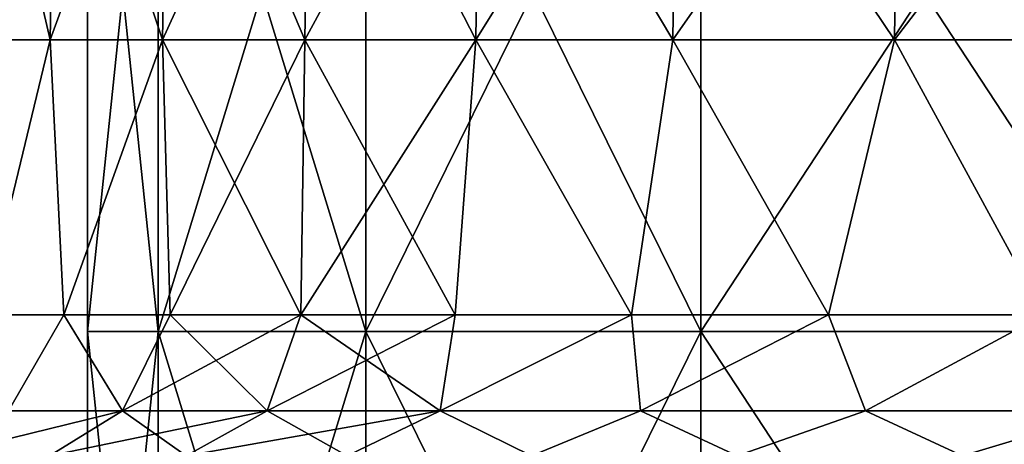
# Model space of a CAD drawing. Extents: x -65 to 803, y -691 to 80.
# Tile 110 of 256: x -39.94 to -26.28, y 63.45 to 69.35. Entities that reach past the tile are written whole.
import ezdxf

# ---------------------------------------------------------------- set-up
doc = ezdxf.new("R2010")
doc.units = 0
doc.header["$LTSCALE"] = 101.851852
for name, color, linetype in [('597', 7, 'CONTINUOUS'), ('604', 7, 'CONTINUOUS'), ('605', 7, 'CONTINUOUS'), ('606', 7, 'CONTINUOUS'), ('607', 7, 'CONTINUOUS')]:
    doc.layers.add(name, color=color, linetype=linetype)

msp = doc.modelspace()

# ---------------------------------------------------------------- linework, layer by layer
at = {"layer": '597', "linetype": 'CONTINUOUS'}
for points in [[(-38.022, 65.017, -8.678), (-39, 65.017), (-38.022, 74.441, -8.678), (-38.022, 65.017, -8.678)], [(-39, 65.017), (-38.022, 65.017, 8.678), (-39, 74.441), (-39, 65.017)], [(-38.022, 74.441, -8.678), (-39, 65.017), (-39, 74.441), (-38.022, 74.441, -8.678)], [(-39, 74.441), (-38.022, 65.017, 8.678), (-38.022, 74.441, 8.678), (-39, 74.441)], [(-35.138, 65.017, -16.921), (-38.022, 65.017, -8.678), (-35.138, 74.441, -16.921), (-35.138, 65.017, -16.921)], [(-35.138, 74.441, -16.921), (-38.022, 65.017, -8.678), (-38.022, 74.441, -8.678), (-35.138, 74.441, -16.921)], [(-38.022, 65.017, 8.678), (-35.138, 65.017, 16.921), (-38.022, 74.441, 8.678), (-38.022, 65.017, 8.678)], [(-38.022, 74.441, 8.678), (-35.138, 65.017, 16.921), (-35.138, 74.441, 16.921), (-38.022, 74.441, 8.678)], [(-30.491, 65.017, -24.316), (-35.138, 65.017, -16.921), (-30.491, 74.441, -24.316), (-30.491, 65.017, -24.316)], [(-30.491, 74.441, -24.316), (-35.138, 65.017, -16.921), (-35.138, 74.441, -16.921), (-30.491, 74.441, -24.316)], [(-35.138, 65.017, 16.921), (-30.491, 65.017, 24.316), (-35.138, 74.441, 16.921), (-35.138, 65.017, 16.921)], [(-35.138, 74.441, 16.921), (-30.491, 65.017, 24.316), (-30.491, 74.441, 24.316), (-35.138, 74.441, 16.921)], [(-24.316, 65.017, -30.491), (-30.491, 65.017, -24.316), (-24.316, 74.441, -30.491), (-24.316, 65.017, -30.491)], [(-24.316, 74.441, -30.491), (-30.491, 65.017, -24.316), (-30.491, 74.441, -24.316), (-24.316, 74.441, -30.491)], [(-30.491, 65.017, 24.316), (-24.316, 65.017, 30.491), (-30.491, 74.441, 24.316), (-30.491, 65.017, 24.316)], [(-30.491, 74.441, 24.316), (-24.316, 65.017, 30.491), (-24.316, 74.441, 30.491), (-30.491, 74.441, 24.316)], [(-38.022, 55.593, -8.678), (-39, 55.593), (-38.022, 65.017, -8.678), (-38.022, 55.593, -8.678)], [(-39, 55.593), (-38.022, 55.593, 8.678), (-39, 65.017), (-39, 55.593)], [(-38.022, 65.017, -8.678), (-39, 55.593), (-39, 65.017), (-38.022, 65.017, -8.678)], [(-39, 65.017), (-38.022, 55.593, 8.678), (-38.022, 65.017, 8.678), (-39, 65.017)], [(-35.138, 55.593, -16.921), (-38.022, 55.593, -8.678), (-35.138, 65.017, -16.921), (-35.138, 55.593, -16.921)], [(-35.138, 65.017, -16.921), (-38.022, 55.593, -8.678), (-38.022, 65.017, -8.678), (-35.138, 65.017, -16.921)], [(-38.022, 55.593, 8.678), (-35.138, 55.593, 16.921), (-38.022, 65.017, 8.678), (-38.022, 55.593, 8.678)], [(-38.022, 65.017, 8.678), (-35.138, 55.593, 16.921), (-35.138, 65.017, 16.921), (-38.022, 65.017, 8.678)], [(-30.491, 55.593, -24.316), (-35.138, 55.593, -16.921), (-30.491, 65.017, -24.316), (-30.491, 55.593, -24.316)], [(-30.491, 65.017, -24.316), (-35.138, 55.593, -16.921), (-35.138, 65.017, -16.921), (-30.491, 65.017, -24.316)], [(-35.138, 55.593, 16.921), (-30.491, 55.593, 24.316), (-35.138, 65.017, 16.921), (-35.138, 55.593, 16.921)], [(-35.138, 65.017, 16.921), (-30.491, 55.593, 24.316), (-30.491, 65.017, 24.316), (-35.138, 65.017, 16.921)], [(-24.316, 55.593, -30.491), (-30.491, 55.593, -24.316), (-24.316, 65.017, -30.491), (-24.316, 55.593, -30.491)], [(-24.316, 65.017, -30.491), (-30.491, 55.593, -24.316), (-30.491, 65.017, -24.316), (-24.316, 65.017, -30.491)], [(-30.491, 55.593, 24.316), (-24.316, 55.593, 30.491), (-30.491, 65.017, 24.316), (-30.491, 55.593, 24.316)], [(-30.491, 65.017, 24.316), (-24.316, 55.593, 30.491), (-24.316, 65.017, 30.491), (-30.491, 65.017, 24.316)]]:
    msp.add_3dface(points, dxfattribs=at)
at = {"layer": '604', "color": 7, "linetype": 'CONTINUOUS'}
for points in [[(-35.985, 69.067, 20.776), (-33.616, 69.067, 24.423), (-35.917, 73.553, 20.737), (-35.985, 69.067, 20.776)], [(-35.917, 73.553, 20.737), (-33.616, 69.067, 24.423), (-33.553, 73.553, 24.377), (-35.917, 73.553, 20.737)], [(-33.616, 69.067, 24.423), (-30.879, 69.067, 27.804), (-33.553, 73.553, 24.377), (-33.616, 69.067, 24.423)], [(-33.553, 73.553, 24.377), (-30.879, 69.067, 27.804), (-30.821, 73.553, 27.751), (-33.553, 73.553, 24.377)], [(-30.879, 69.067, 27.804), (-27.804, 69.067, 30.879), (-30.821, 73.553, 27.751), (-30.879, 69.067, 27.804)], [(-30.821, 73.553, 27.751), (-27.804, 69.067, 30.879), (-27.751, 73.553, 30.821), (-30.821, 73.553, 27.751)], [(-27.804, 69.067, 30.879), (-24.423, 69.067, 33.616), (-27.751, 73.553, 30.821), (-27.804, 69.067, 30.879)], [(-27.751, 73.553, 30.821), (-24.423, 69.067, 33.616), (-24.377, 73.553, 33.553), (-27.751, 73.553, 30.821)], [(-35.985, 69.067, 20.776), (-36.043, 65.246, 20.809), (-33.901, 65.246, 24.141), (-35.985, 69.067, 20.776)], [(-33.616, 69.067, 24.423), (-35.985, 69.067, 20.776), (-33.901, 65.246, 24.141), (-33.616, 69.067, 24.423)], [(-31.453, 65.246, 27.254), (-33.616, 69.067, 24.423), (-33.901, 65.246, 24.141), (-31.453, 65.246, 27.254)], [(-30.879, 69.067, 27.804), (-33.616, 69.067, 24.423), (-31.453, 65.246, 27.254), (-30.879, 69.067, 27.804)], [(-28.72, 65.246, 30.121), (-30.879, 69.067, 27.804), (-31.453, 65.246, 27.254), (-28.72, 65.246, 30.121)], [(-27.804, 69.067, 30.879), (-30.879, 69.067, 27.804), (-28.72, 65.246, 30.121), (-27.804, 69.067, 30.879)], [(-25.727, 65.246, 32.714), (-27.804, 69.067, 30.879), (-28.72, 65.246, 30.121), (-25.727, 65.246, 32.714)], [(-24.423, 69.067, 33.616), (-27.804, 69.067, 30.879), (-25.727, 65.246, 32.714), (-24.423, 69.067, 33.616)]]:
    msp.add_3dface(points, dxfattribs=at)
at = {"layer": '605', "color": 7, "linetype": 'CONTINUOUS'}
for points in [[(-39.518, 69.067, -12.84), (-40.644, 69.067, -8.639), (-39.444, 73.553, -12.816), (-39.518, 69.067, -12.84)], [(-39.444, 73.553, -12.816), (-40.644, 69.067, -8.639), (-40.567, 73.553, -8.623), (-39.444, 73.553, -12.816)], [(-40.644, 69.067, 8.639), (-39.518, 69.067, 12.84), (-40.567, 73.553, 8.623), (-40.644, 69.067, 8.639)], [(-40.567, 73.553, 8.623), (-39.518, 69.067, 12.84), (-39.444, 73.553, 12.816), (-40.567, 73.553, 8.623)], [(-37.959, 69.067, -16.901), (-39.518, 69.067, -12.84), (-37.888, 73.553, -16.869), (-37.959, 69.067, -16.901)], [(-37.888, 73.553, -16.869), (-39.518, 69.067, -12.84), (-39.444, 73.553, -12.816), (-37.888, 73.553, -16.869)], [(-39.518, 69.067, 12.84), (-37.959, 69.067, 16.901), (-39.444, 73.553, 12.816), (-39.518, 69.067, 12.84)], [(-39.444, 73.553, 12.816), (-37.959, 69.067, 16.901), (-37.888, 73.553, 16.869), (-39.444, 73.553, 12.816)], [(-37.959, 69.067, 16.901), (-35.985, 69.067, 20.776), (-37.888, 73.553, 16.869), (-37.959, 69.067, 16.901)], [(-35.985, 69.067, -20.776), (-37.959, 69.067, -16.901), (-35.917, 73.553, -20.737), (-35.985, 69.067, -20.776)], [(-35.917, 73.553, -20.737), (-37.959, 69.067, -16.901), (-37.888, 73.553, -16.869), (-35.917, 73.553, -20.737)], [(-35.985, 69.067, 20.776), (-35.917, 73.553, 20.737), (-37.888, 73.553, 16.869), (-35.985, 69.067, 20.776)], [(-33.616, 69.067, -24.423), (-35.985, 69.067, -20.776), (-33.553, 73.553, -24.377), (-33.616, 69.067, -24.423)], [(-33.553, 73.553, -24.377), (-35.985, 69.067, -20.776), (-35.917, 73.553, -20.737), (-33.553, 73.553, -24.377)], [(-30.879, 69.067, -27.804), (-33.616, 69.067, -24.423), (-30.821, 73.553, -27.751), (-30.879, 69.067, -27.804)], [(-30.821, 73.553, -27.751), (-33.616, 69.067, -24.423), (-33.553, 73.553, -24.377), (-30.821, 73.553, -27.751)], [(-27.804, 69.067, -30.879), (-30.879, 69.067, -27.804), (-27.751, 73.553, -30.821), (-27.804, 69.067, -30.879)], [(-27.751, 73.553, -30.821), (-30.879, 69.067, -27.804), (-30.821, 73.553, -27.751), (-27.751, 73.553, -30.821)], [(-24.423, 69.067, -33.616), (-27.804, 69.067, -30.879), (-24.377, 73.553, -33.553), (-24.423, 69.067, -33.616)], [(-24.377, 73.553, -33.553), (-27.804, 69.067, -30.879), (-27.751, 73.553, -30.821), (-24.377, 73.553, -33.553)], [(-40.644, 69.067, 8.639), (-40.445, 65.246, 9.812), (-39.518, 69.067, 12.84), (-40.644, 69.067, 8.639)], [(-39.518, 69.067, -12.84), (-40.445, 65.246, -9.812), (-40.644, 69.067, -8.639), (-39.518, 69.067, -12.84)], [(-40.445, 65.246, 9.812), (-39.329, 65.246, 13.612), (-39.518, 69.067, 12.84), (-40.445, 65.246, 9.812)], [(-39.329, 65.246, -13.612), (-40.445, 65.246, -9.812), (-39.518, 69.067, -12.84), (-39.329, 65.246, -13.612)], [(-39.518, 69.067, 12.84), (-39.329, 65.246, 13.612), (-37.959, 69.067, 16.901), (-39.518, 69.067, 12.84)], [(-37.959, 69.067, -16.901), (-39.329, 65.246, -13.612), (-39.518, 69.067, -12.84), (-37.959, 69.067, -16.901)], [(-39.329, 65.246, 13.612), (-37.857, 65.246, 17.289), (-37.959, 69.067, 16.901), (-39.329, 65.246, 13.612)], [(-37.857, 65.246, -17.289), (-39.329, 65.246, -13.612), (-37.959, 69.067, -16.901), (-37.857, 65.246, -17.289)], [(-36.043, 65.246, 20.809), (-35.985, 69.067, 20.776), (-37.959, 69.067, 16.901), (-36.043, 65.246, 20.809)], [(-37.857, 65.246, 17.289), (-36.043, 65.246, 20.809), (-37.959, 69.067, 16.901), (-37.857, 65.246, 17.289)], [(-35.985, 69.067, -20.776), (-37.857, 65.246, -17.289), (-37.959, 69.067, -16.901), (-35.985, 69.067, -20.776)], [(-36.043, 65.246, -20.809), (-37.857, 65.246, -17.289), (-35.985, 69.067, -20.776), (-36.043, 65.246, -20.809)], [(-33.901, 65.246, -24.141), (-36.043, 65.246, -20.809), (-33.616, 69.067, -24.423), (-33.901, 65.246, -24.141)], [(-33.616, 69.067, -24.423), (-36.043, 65.246, -20.809), (-35.985, 69.067, -20.776), (-33.616, 69.067, -24.423)], [(-31.453, 65.246, -27.254), (-33.901, 65.246, -24.141), (-33.616, 69.067, -24.423), (-31.453, 65.246, -27.254)], [(-30.879, 69.067, -27.804), (-31.453, 65.246, -27.254), (-33.616, 69.067, -24.423), (-30.879, 69.067, -27.804)], [(-28.72, 65.246, -30.121), (-31.453, 65.246, -27.254), (-30.879, 69.067, -27.804), (-28.72, 65.246, -30.121)], [(-27.804, 69.067, -30.879), (-28.72, 65.246, -30.121), (-30.879, 69.067, -27.804), (-27.804, 69.067, -30.879)], [(-25.727, 65.246, -32.714), (-28.72, 65.246, -30.121), (-27.804, 69.067, -30.879), (-25.727, 65.246, -32.714)], [(-24.423, 69.067, -33.616), (-25.727, 65.246, -32.714), (-27.804, 69.067, -30.879), (-24.423, 69.067, -33.616)]]:
    msp.add_3dface(points, dxfattribs=at)
at = {"layer": '606', "color": 7, "linetype": 'CONTINUOUS'}
for points in [[(-39.329, 65.246, 13.612), (-40.445, 65.246, 9.812), (-40.096, 63.913, 13.028), (-39.329, 65.246, 13.612)], [(-40.445, 65.246, -9.812), (-39.329, 65.246, -13.612), (-40.096, 63.913, -13.028), (-40.445, 65.246, -9.812)], [(-39.329, 65.246, 13.612), (-40.096, 63.913, 13.028), (-38.515, 63.913, 17.148), (-39.329, 65.246, 13.612)], [(-39.329, 65.246, -13.612), (-38.515, 63.913, -17.148), (-40.096, 63.913, -13.028), (-39.329, 65.246, -13.612)], [(-37.857, 65.246, 17.289), (-39.329, 65.246, 13.612), (-38.515, 63.913, 17.148), (-37.857, 65.246, 17.289)], [(-39.329, 65.246, -13.612), (-37.857, 65.246, -17.289), (-38.515, 63.913, -17.148), (-39.329, 65.246, -13.612)], [(-37.857, 65.246, 17.289), (-38.515, 63.913, 17.148), (-36.511, 63.913, 21.08), (-37.857, 65.246, 17.289)], [(-37.857, 65.246, -17.289), (-36.043, 65.246, -20.809), (-38.515, 63.913, -17.148), (-37.857, 65.246, -17.289)], [(-36.043, 65.246, -20.809), (-36.511, 63.913, -21.08), (-38.515, 63.913, -17.148), (-36.043, 65.246, -20.809)], [(-36.043, 65.246, 20.809), (-37.857, 65.246, 17.289), (-36.511, 63.913, 21.08), (-36.043, 65.246, 20.809)], [(-36.043, 65.246, -20.809), (-33.901, 65.246, -24.141), (-36.511, 63.913, -21.08), (-36.043, 65.246, -20.809)], [(-33.901, 65.246, -24.141), (-34.108, 63.913, -24.781), (-36.511, 63.913, -21.08), (-33.901, 65.246, -24.141)], [(-33.901, 65.246, -24.141), (-31.453, 65.246, -27.254), (-34.108, 63.913, -24.781), (-33.901, 65.246, -24.141)], [(-31.453, 65.246, -27.254), (-31.331, 63.913, -28.21), (-34.108, 63.913, -24.781), (-31.453, 65.246, -27.254)], [(-31.453, 65.246, -27.254), (-28.72, 65.246, -30.121), (-31.331, 63.913, -28.21), (-31.453, 65.246, -27.254)], [(-28.72, 65.246, -30.121), (-28.21, 63.913, -31.331), (-31.331, 63.913, -28.21), (-28.72, 65.246, -30.121)], [(-28.72, 65.246, -30.121), (-25.727, 65.246, -32.714), (-28.21, 63.913, -31.331), (-28.72, 65.246, -30.121)], [(-25.727, 65.246, -32.714), (-24.781, 63.913, -34.108), (-28.21, 63.913, -31.331), (-25.727, 65.246, -32.714)], [(-41.066, 63.288, 14.213), (-39.529, 63.288, 18.052), (-38.515, 63.913, 17.148), (-41.066, 63.288, 14.213)], [(-40.096, 63.913, 13.028), (-41.066, 63.288, 14.213), (-38.515, 63.913, 17.148), (-40.096, 63.913, 13.028)], [(-39.529, 63.288, -18.052), (-41.066, 63.288, -14.213), (-38.515, 63.913, -17.148), (-39.529, 63.288, -18.052)], [(-38.515, 63.913, -17.148), (-41.066, 63.288, -14.213), (-40.096, 63.913, -13.028), (-38.515, 63.913, -17.148)], [(-39.529, 63.288, 18.052), (-37.634, 63.288, 21.728), (-38.515, 63.913, 17.148), (-39.529, 63.288, 18.052)], [(-37.634, 63.288, -21.728), (-39.529, 63.288, -18.052), (-36.511, 63.913, -21.08), (-37.634, 63.288, -21.728)], [(-36.511, 63.913, -21.08), (-39.529, 63.288, -18.052), (-38.515, 63.913, -17.148), (-36.511, 63.913, -21.08)], [(-38.515, 63.913, 17.148), (-37.634, 63.288, 21.728), (-36.511, 63.913, 21.08), (-38.515, 63.913, 17.148)], [(-35.398, 63.288, -25.207), (-37.634, 63.288, -21.728), (-34.108, 63.913, -24.781), (-35.398, 63.288, -25.207)], [(-34.108, 63.913, -24.781), (-37.634, 63.288, -21.728), (-36.511, 63.913, -21.08), (-34.108, 63.913, -24.781)], [(-32.842, 63.288, -28.458), (-35.398, 63.288, -25.207), (-34.108, 63.913, -24.781), (-32.842, 63.288, -28.458)], [(-31.331, 63.913, -28.21), (-32.842, 63.288, -28.458), (-34.108, 63.913, -24.781), (-31.331, 63.913, -28.21)], [(-29.988, 63.288, -31.451), (-32.842, 63.288, -28.458), (-31.331, 63.913, -28.21), (-29.988, 63.288, -31.451)], [(-28.21, 63.913, -31.331), (-29.988, 63.288, -31.451), (-31.331, 63.913, -28.21), (-28.21, 63.913, -31.331)], [(-26.863, 63.288, -34.159), (-29.988, 63.288, -31.451), (-28.21, 63.913, -31.331), (-26.863, 63.288, -34.159)], [(-24.781, 63.913, -34.108), (-26.863, 63.288, -34.159), (-28.21, 63.913, -31.331), (-24.781, 63.913, -34.108)], [(-23.494, 63.288, -36.558), (-26.863, 63.288, -34.159), (-24.781, 63.913, -34.108), (-23.494, 63.288, -36.558)]]:
    msp.add_3dface(points, dxfattribs=at)
at = {"layer": '607', "color": 7, "linetype": 'CONTINUOUS'}
for points in [[(-36.043, 65.246, 20.809), (-36.511, 63.913, 21.08), (-34.108, 63.913, 24.781), (-36.043, 65.246, 20.809)], [(-33.901, 65.246, 24.141), (-36.043, 65.246, 20.809), (-34.108, 63.913, 24.781), (-33.901, 65.246, 24.141)], [(-31.453, 65.246, 27.254), (-33.901, 65.246, 24.141), (-34.108, 63.913, 24.781), (-31.453, 65.246, 27.254)], [(-31.453, 65.246, 27.254), (-34.108, 63.913, 24.781), (-31.331, 63.913, 28.21), (-31.453, 65.246, 27.254)], [(-28.72, 65.246, 30.121), (-31.453, 65.246, 27.254), (-31.331, 63.913, 28.21), (-28.72, 65.246, 30.121)], [(-28.72, 65.246, 30.121), (-31.331, 63.913, 28.21), (-28.21, 63.913, 31.331), (-28.72, 65.246, 30.121)], [(-25.727, 65.246, 32.714), (-28.72, 65.246, 30.121), (-28.21, 63.913, 31.331), (-25.727, 65.246, 32.714)], [(-25.727, 65.246, 32.714), (-28.21, 63.913, 31.331), (-24.781, 63.913, 34.108), (-25.727, 65.246, 32.714)], [(-36.511, 63.913, 21.08), (-37.634, 63.288, 21.728), (-35.398, 63.288, 25.207), (-36.511, 63.913, 21.08)], [(-34.108, 63.913, 24.781), (-36.511, 63.913, 21.08), (-35.398, 63.288, 25.207), (-34.108, 63.913, 24.781)], [(-32.842, 63.288, 28.458), (-34.108, 63.913, 24.781), (-35.398, 63.288, 25.207), (-32.842, 63.288, 28.458)], [(-31.331, 63.913, 28.21), (-34.108, 63.913, 24.781), (-32.842, 63.288, 28.458), (-31.331, 63.913, 28.21)], [(-29.988, 63.288, 31.451), (-31.331, 63.913, 28.21), (-32.842, 63.288, 28.458), (-29.988, 63.288, 31.451)], [(-28.21, 63.913, 31.331), (-31.331, 63.913, 28.21), (-29.988, 63.288, 31.451), (-28.21, 63.913, 31.331)], [(-26.863, 63.288, 34.159), (-28.21, 63.913, 31.331), (-29.988, 63.288, 31.451), (-26.863, 63.288, 34.159)], [(-24.781, 63.913, 34.108), (-28.21, 63.913, 31.331), (-26.863, 63.288, 34.159), (-24.781, 63.913, 34.108)], [(-23.494, 63.288, 36.558), (-24.781, 63.913, 34.108), (-26.863, 63.288, 34.159), (-23.494, 63.288, 36.558)]]:
    msp.add_3dface(points, dxfattribs=at)

doc.saveas('drawing.dxf')
